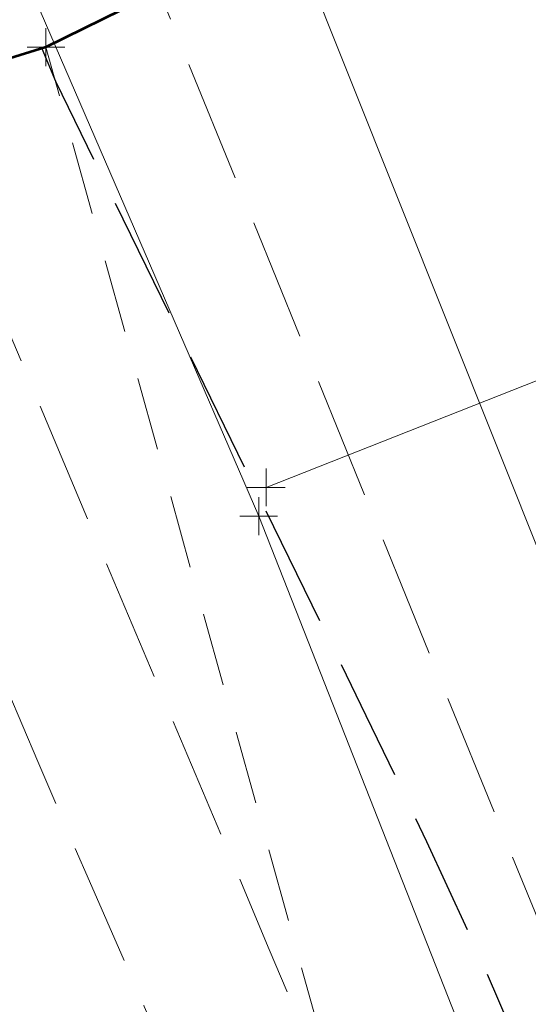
# Model space of a CAD drawing. Extents: x 2324380 to 2325559, y 691096 to 693386.
# Tile 85 of 92: x 2324994 to 2325008, y 692299 to 692325. Entities that reach past the tile are written whole.
import ezdxf

# ---------------------------------------------------------------- set-up
doc = ezdxf.new("R2010")
doc.units = 0
doc.header["$MEASUREMENT"] = 0
for name, pattern in [('DGN Style 2', [3.232049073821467, 1.93922944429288, -1.292819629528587]), ('DGN Style 3', [4.524868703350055, 3.232049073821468, -1.292819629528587]), ('gasex', [0])]:
    doc.linetypes.add(name, pattern=pattern)
for name, color, linetype, lineweight in [('DT_X_Contour_Major', 132, 'DGN Style 3', 30), ('DT_X_Contour_Minor', 136, 'DGN Style 3', 0), ('DT_X_Terrain_Ground_Line', 92, 'DGN Style 3', 13), ('PM_X_Transverse_Line', 7, 'Continuous', 0), ('PV_X_EOP', 7, 'DGN Style 3', 0), ('SV_X_Top_of_Bank', 97, 'DGN Style 2', 0), ('UT_X_Gas', 40, 'gasex', 0)]:
    doc.layers.add(name, color=color, linetype=linetype, lineweight=lineweight)
doc.layers.add('SV_X_Shot_Marker (Construction)', color=40, linetype='Continuous', lineweight=0, transparency=0.5)
doc.layers.add('SV_X_Terrain_Boundary', color=7, linetype='Continuous', lineweight=53, plot=False)

# ---------------------------------------------------------------- blocks, each defined once
blk = doc.blocks.new('SVPT_655')
at = {"layer": 'SV_X_Shot_Marker (Construction)', "transparency": 33554495}
for p, q in [((0, 0.02500000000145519), (0, -0.02499999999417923)), ((-0.02499999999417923, 0), (0.02500000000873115, 0))]:
    blk.add_line(p, q, dxfattribs=at)
blk.add_point((0, 0), dxfattribs=at)
blk = doc.blocks.new('*U775', base_point=(2325132.483, 691830.4755833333, 1167.424))
at = {"layer": 'DT_X_Contour_Major', "elevation": 1169.999999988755, "flags": 128}
blk.add_lwpolyline([(2324994.653119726, 692324.2400527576), (2324995.014880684, 692323.381783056), (2325003.215445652, 692306.6115218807), (2325004.817259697, 692303.2839081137), (2325006.108173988, 692300.4883216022), (2325007.088188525, 692298.2247623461), (2325007.757303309, 692296.4932303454), (2325009.127076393, 692292.5851813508), (2325009.719749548, 692290.991899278), (2325010.4704392, 692289.1430898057), (2325011.379145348, 692287.0387529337), (2325012.445867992, 692284.6788886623), (2325015.501150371, 692278.0452140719), (2325016.513508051, 692275.8488988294), (2325017.259119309, 692274.2352090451), (2325017.737984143, 692273.2041447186), (2325017.950102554, 692272.7557058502), (2325018.160089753, 692272.3367028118), (2325018.272338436, 692272.0954125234), (2325018.451594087, 692271.6857939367), (2325018.697856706, 692271.107847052), (2325019.011126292, 692270.3615718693), (2325020.629400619, 692266.4861883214), (2325025.918914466, 692255.972171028), (2325027.060457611, 692253.7005664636), (2325028.218152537, 692251.391760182), (2325029.391999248, 692249.0457521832), (2325030.581997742, 692246.6625424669), (2325033.776862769, 692240.257714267), (2325034.869860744, 692238.0594973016), (2325035.752705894, 692236.2684675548), (2325036.425398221, 692234.884625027), (2325036.887937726, 692233.907969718), (2325037.841172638, 692231.8464718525), (2325038.225941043, 692231.0220721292), (2325038.665320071, 692230.0949963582), (2325039.159309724, 692229.0652445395), (2325039.707910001, 692227.9328166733), (2325041.243658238, 692224.7761076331), (2325041.895718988, 692223.4393505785), (2325042.700090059, 692221.7966111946), (2325043.656771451, 692219.8478894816), (2325044.765763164, 692217.5931854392), (2325047.926154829, 692211.1726648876), (2325049.102272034, 692208.784478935), (2325050.260329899, 692206.4353114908), (2325051.400328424, 692204.125162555), (2325052.52226761, 692201.8540321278), (2325055.49002632, 692195.8497089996), (2325056.541661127, 692193.70737672), (2325057.470746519, 692191.7836222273), (2325058.277282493, 692190.0784455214), (2325058.96126905, 692188.5918466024), (2325060.621833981, 692184.9190198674), (2325061.223196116, 692183.5875204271), (2325061.781858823, 692182.3476421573), (2325062.297822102, 692181.1993850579), (2325062.771085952, 692180.142749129), (2325063.976190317, 692177.4472148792), (2325064.526548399, 692176.2008818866), (2325065.273794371, 692174.4835335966), (2325066.217928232, 692172.2951700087), (2325067.358949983, 692169.6357911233), (2325070.664191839, 692161.9160936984), (2325071.763110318, 692159.3551472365), (2325072.580934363, 692157.4620809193), (2325073.117663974, 692156.236894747), (2325073.37329915, 692155.6795887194), (2325073.680200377, 692155.0839461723), (2325073.976007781, 692154.3986888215), (2325074.633254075, 692152.7896486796), (2325075.651939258, 692150.2568257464), (2325077.032063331, 692146.8002200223), (2325082.560050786, 692132.9222093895), (2325084.120894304, 692129.0037122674), (2325084.315999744, 692128.5139001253), (2325084.315999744, 692128.5139001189), (2325084.315999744, 692128.5139001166), (2325084.315999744, 692128.5139001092), (2325084.315999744, 692128.5139001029), (2325084.315999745, 692128.513900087), (2325084.315999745, 692128.5139000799), (2325084.315999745, 692128.5139000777), (2325084.315999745, 692128.5139000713), (2325084.315999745, 692128.5139000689), (2325084.315999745, 692128.5139000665), (2325084.315999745, 692128.5139000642), (2325084.315999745, 692128.5139000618), (2325084.315999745, 692128.5139000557), (2325084.315999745, 692128.5139000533), (2325084.315999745, 692128.5139000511), (2325084.315999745, 692128.5139000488), (2325084.315999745, 692128.5139000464), (2325084.315999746, 692128.5139000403), (2325084.315999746, 692128.5139000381), (2325084.315999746, 692128.5139000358), (2325084.315999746, 692128.5139000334), (2325084.315999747, 692128.5139000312), (2325084.315999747, 692128.5139000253), (2325084.315999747, 692128.513900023), (2325084.315999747, 692128.5139000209), (2325084.315999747, 692128.5139000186), (2325084.315999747, 692128.5139000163), (2325084.315999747, 692128.5139000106), (2325084.315999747, 692128.5139000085), (2325084.315999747, 692128.5139000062), (2325084.315999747, 692128.5139000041), (2325084.315999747, 692128.513900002), (2325084.315999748, 692128.5138999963), (2325084.315999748, 692128.5138999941), (2325084.315999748, 692128.5138999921), (2325084.315999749, 692128.5138999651), (2325084.316000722, 692128.5138974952), (2325089.841686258, 692114.8994543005), (2325090.90157826, 692112.2898181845), (2325091.713103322, 692110.2956712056), (2325092.276261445, 692108.917013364), (2325092.591052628, 692108.1538446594), (2325093.099339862, 692106.9393802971), (2325093.290380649, 692106.4938264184), (2325093.482287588, 692106.0680130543), (2325093.675060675, 692105.6619402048), (2325093.868699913, 692105.2756078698), (2325094.386226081, 692104.2717089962), (2325094.739674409, 692103.590586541), (2325095.411874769, 692102.3001433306), (2325096.402827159, 692100.400379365), (2325097.71253158, 692097.8912946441), (2325101.630079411, 692090.3879743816), (2325102.968573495, 692087.7814764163), (2325104.045894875, 692085.5894727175), (2325104.862043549, 692083.8119632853), (2325105.417019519, 692082.4489481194), (2325106.548725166, 692079.3669000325), (2325106.941393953, 692078.314666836), (2325107.270621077, 692077.4695033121), (2325107.536406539, 692076.8314094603), (2325107.738750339, 692076.400385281), (2325108.193744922, 692075.5270803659), (2325108.488668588, 692074.9165143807), (2325109.032193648, 692073.7397951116), (2325109.824320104, 692071.9969225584), (2325110.865047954, 692069.6878967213), (2325113.971790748, 692062.7756234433), (2325115.052875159, 692060.3674465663), (2325115.966071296, 692058.3271208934), (2325116.71137916, 692056.6546464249), (2325117.28879875, 692055.3500231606), (2325118.604733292, 692052.3614960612), (2325119.030375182, 692051.373193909), (2325119.320349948, 692050.6496827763), (2325119.474657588, 692050.1909626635), (2325119.493298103, 692049.9970335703), (2325119.362116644, 692049.832944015), (2325119.496503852, 692049.3721137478), (2325119.998051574, 692048.112690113), (2325120.866759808, 692046.0546731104), (2325122.102628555, 692043.19806274), (2325125.887825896, 692034.5156439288), (2325127.139233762, 692031.6437080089), (2325128.054559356, 692029.5397143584), (2325128.633802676, 692028.2036629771), (2325128.876963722, 692027.6355538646), (2325129.290218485, 692026.6226977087), (2325129.526543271, 692026.043834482), (2325129.608998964, 692025.8519758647), (2325129.728214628, 692025.5902895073), (2325129.884190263, 692025.2587754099), (2325130.076925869, 692024.8574335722), (2325131.062131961, 692022.8215736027), (2325130.95343738, 692024.3574001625), (2325130.922748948, 692024.6846621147), (2325130.877267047, 692025.0082365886), (2325130.816991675, 692025.3281235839), (2325130.741922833, 692025.6443231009), (2325130.522014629, 692026.4826051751), (2325130.444649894, 692026.8665766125), (2325130.377486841, 692027.3897793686), (2325130.320525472, 692028.052213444), (2325130.273765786, 692028.8538788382), (2325130.162675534, 692031.1772949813), (2325130.095674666, 692032.2207228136), (2325129.977989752, 692033.6084442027), (2325129.809620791, 692035.3404591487), (2325129.590567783, 692037.4167676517), (2325128.938847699, 692043.4126484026), (2325128.721897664, 692045.3841503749), (2325128.559837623, 692046.8017457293), (2325128.452667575, 692047.6654344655), (2325128.40038752, 692047.9752165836), (2325128.284490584, 692048.1284176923), (2325127.390146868, 692051.2214190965), (2325127.231197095, 692052.0470274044), (2325127.137637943, 692053.1982802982), (2325127.109469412, 692054.6751777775), (2325127.1466915, 692056.4777198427), (2325127.333137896, 692061.7186914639), (2325127.376213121, 692063.7301159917), (2325127.365604, 692065.8336608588), (2325127.301310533, 692068.0293260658), (2325127.18333272, 692070.3171116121), (2325126.797146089, 692076.5407001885), (2325126.675113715, 692078.6829502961), (2325126.598656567, 692080.4420091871), (2325126.567774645, 692081.8178768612), (2325126.582467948, 692082.8105533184), (2325126.682417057, 692084.9467689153), (2325126.710933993, 692085.9086184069), (2325126.721522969, 692087.1920051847), (2325126.714183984, 692088.7969292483), (2325126.688917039, 692090.7233905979), (2325126.529172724, 692100.4637972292), (2325126.707059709, 692103.2395781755), (2325126.785475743, 692103.8248835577), (2325126.944486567, 692104.3911792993), (2325127.18409218, 692104.9384653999), (2325127.504292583, 692105.4667418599), (2325129.186615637, 692107.8876761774)], dxfattribs=at)
at = {"layer": 'DT_X_Contour_Minor', "flags": 128}
for points, elevation in [([(2324991.094362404, 692323.1292017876), (2324998.318112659, 692305.9910174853), (2324999.678395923, 692302.7642736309), (2325000.663352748, 692300.4289781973), (2325001.272983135, 692298.9851311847), (2325001.507287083, 692298.4327325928), (2325001.80335732, 692297.7557592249), (2325001.907908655, 692297.5168797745), (2325002.130622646, 692296.9436200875), (2325002.720351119, 692295.4030006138), (2325003.677094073, 692292.8950213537), (2325005.000851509, 692289.4196823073), (2325009.020223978, 692278.8622984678), (2325010.502116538, 692275.0049932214), (2325011.933264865, 692271.3511153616), (2325013.313668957, 692267.9006648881), (2325014.643328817, 692264.6536418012), (2325018.121429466, 692256.2661500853), (2325019.269579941, 692253.4990331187), (2325020.105455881, 692251.4883010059), (2325020.629057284, 692250.2339537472), (2325020.840384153, 692249.7359913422), (2325020.987556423, 692249.4166047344), (2325021.18066997, 692248.8933738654), (2325021.649631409, 692247.5632212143), (2325022.39444074, 692245.4261467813), (2325023.415097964, 692242.4821505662), (2325026.504647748, 692233.5555982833), (2325027.522553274, 692230.6099474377), (2325028.259107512, 692228.4679091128), (2325028.714310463, 692227.129483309), (2325028.888162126, 692226.5946700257), (2325028.976631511, 692226.2399846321), (2325029.013367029, 692226.1047636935), (2325029.057221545, 692225.9651149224), (2325029.108195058, 692225.821038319), (2325029.166287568, 692225.6725338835), (2325029.330692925, 692225.2706182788), (2325029.438276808, 692225.0072569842), (2325029.929035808, 692223.8046767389), (2325032.314710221, 692217.9567689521), (2325037.502409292, 692207.2319543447), (2325038.579147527, 692204.9083825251), (2325039.586062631, 692202.5340161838), (2325040.523154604, 692200.108855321), (2325041.390423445, 692197.6328999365), (2325043.610042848, 692190.9626262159), (2325044.394845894, 692188.6268245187), (2325045.084540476, 692186.6221247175), (2325045.679126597, 692184.9485268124), (2325046.178604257, 692183.6060308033), (2325047.383733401, 692180.4675106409), (2325047.833884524, 692179.2944259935), (2325048.280491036, 692178.1290621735), (2325048.723552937, 692176.9714191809), (2325049.163070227, 692175.8214970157), (2325050.330390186, 692172.7653323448), (2325050.843435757, 692171.4146032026), (2325051.507082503, 692169.654539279), (2325052.321330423, 692167.4851405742), (2325053.286179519, 692164.9064070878), (2325056.059912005, 692157.4840047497), (2325057.049320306, 692154.8253610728), (2325057.937245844, 692152.4162317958), (2325058.72368862, 692150.2566169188), (2325059.408648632, 692148.3465164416), (2325061.099898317, 692143.5856010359), (2325061.654697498, 692142.0004989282), (2325062.050657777, 692140.8158791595), (2325062.287779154, 692140.0317417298), (2325062.366061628, 692139.6480866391), (2325062.36302969, 692139.1589828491), (2325062.361680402, 692138.9751901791), (2325062.359906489, 692138.7906400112), (2325062.357707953, 692138.6053323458), (2325062.355084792, 692138.4192671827), (2325062.34752353, 692137.9220834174), (2325062.344472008, 692137.7351870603), (2325062.340988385, 692137.5473858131), (2325062.337072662, 692137.3586796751), (2325062.332724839, 692137.1690686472), (2325062.320554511, 692136.6622327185), (2325062.319620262, 692136.4713510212), (2325062.325945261, 692136.278832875), (2325062.339529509, 692136.0846782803), (2325062.360373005, 692135.8888872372), (2325062.425634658, 692135.3645958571), (2325062.445908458, 692135.1706728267), (2325062.457783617, 692134.9821222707), (2325062.461260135, 692134.7989441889), (2325062.456338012, 692134.6211385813), (2325062.432014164, 692134.1541535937), (2325062.422602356, 692133.9790130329), (2325062.412609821, 692133.8038300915), (2325062.402036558, 692133.6286047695), (2325062.390882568, 692133.4533370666), (2325062.360364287, 692132.9859000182), (2325062.348621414, 692132.8105424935), (2325062.336281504, 692132.6350477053), (2325062.323344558, 692132.4594156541), (2325062.309810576, 692132.2836463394), (2325062.272923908, 692131.8147451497), (2325062.258783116, 692131.638789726), (2325062.244025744, 692131.4625993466), (2325062.228651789, 692131.2861740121), (2325062.212661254, 692131.1095137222), (2325062.169197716, 692130.6381063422), (2325062.152579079, 692130.4611604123), (2325062.135320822, 692130.2838781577), (2325062.117422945, 692130.1062595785), (2325062.098885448, 692129.9283046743), (2325062.048599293, 692129.4533098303), (2325062.029408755, 692129.2749656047), (2325062.009551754, 692129.0961790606), (2325061.989028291, 692128.9169501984), (2325061.967838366, 692128.7372790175), (2325061.891440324, 692128.0988855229), (2325061.868555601, 692127.9087948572), (2325061.864673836, 692127.8773847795), (2325061.858319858, 692127.8297925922), (2325061.885503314, 692127.0252335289), (2325061.891373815, 692126.8523401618), (2325061.89733527, 692126.6784710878), (2325061.903387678, 692126.5036263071), (2325061.909531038, 692126.3278058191), (2325061.926034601, 692125.857650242), (2325061.932221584, 692125.6822129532), (2325061.93840486, 692125.5085177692), (2325061.94458443, 692125.3365646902), (2325061.950760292, 692125.166353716), (2325061.967224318, 692124.7147805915), (2325061.973393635, 692124.5463505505), (2325061.979553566, 692124.3797402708), (2325061.985704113, 692124.2149497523), (2325061.991845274, 692124.0519789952), (2325062.008209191, 692123.6198166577), (2325062.014338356, 692123.4586953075), (2325062.020452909, 692123.2994530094), (2325062.026552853, 692123.1420897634), (2325062.032638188, 692122.9866055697), (2325062.048846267, 692122.5744864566), (2325062.054914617, 692122.4209022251), (2325062.060963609, 692122.2692388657), (2325062.066993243, 692122.1194963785), (2325062.073003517, 692121.9716747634), (2325062.089005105, 692121.5800449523), (2325062.09499389, 692121.4341569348), (2325062.100959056, 692121.2902152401), (2325062.106900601, 692121.148219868), (2325062.112818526, 692121.0081708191), (2325062.128568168, 692120.6373017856), (2325062.154467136, 692120.464148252), (2325062.22035181, 692120.2228394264), (2325062.326222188, 692119.9133753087), (2325062.472078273, 692119.535755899), (2325062.914342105, 692118.4378970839), (2325063.063396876, 692118.0534976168), (2325063.178863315, 692117.7236933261), (2325063.260741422, 692117.4484842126), (2325063.309031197, 692117.2278702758), (2325063.393019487, 692116.7123600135), (2325063.424511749, 692116.5200331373), (2325063.455997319, 692116.3296852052), (2325063.487476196, 692116.1413162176), (2325063.518948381, 692115.954926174), (2325063.602865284, 692115.4605246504), (2325063.634317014, 692115.2761309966), (2325063.665734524, 692115.0937511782), (2325063.697117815, 692114.913385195), (2325063.728466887, 692114.7350330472), (2325063.812018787, 692114.262112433), (2325063.843321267, 692114.0857830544), (2325063.87456478, 692113.911485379), (2325063.905749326, 692113.739219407), (2325063.936874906, 692113.5689851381), (2325064.019797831, 692113.1177360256), (2325064.050853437, 692112.9495347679), (2325064.081828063, 692112.7833678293), (2325064.11272171, 692112.6192352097), (2325064.143534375, 692112.4571369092), (2325064.225593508, 692112.0275871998), (2325064.256315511, 692111.8675177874), (2325064.28693717, 692111.7094718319), (2325064.317458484, 692111.5534493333), (2325064.347879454, 692111.3994502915), (2325064.428868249, 692110.9914841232), (2325064.459180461, 692110.8394972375), (2325064.4893755, 692110.6895112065), (2325064.519453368, 692110.5415260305), (2325064.549414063, 692110.3955417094), (2325064.629153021, 692110.0089179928), (2325064.658989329, 692109.8649181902), (2325064.688694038, 692109.7228865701), (2325064.718267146, 692109.5828231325), (2325064.747708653, 692109.4447278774), (2325064.82604387, 692109.0790981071), (2325064.855347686, 692108.942950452), (2325064.884507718, 692108.8087298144), (2325064.913523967, 692108.6764361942), (2325064.942396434, 692108.5460695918), (2325065.019197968, 692108.2009946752), (2325065.177653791, 692107.6577190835), (2325065.595420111, 692106.286698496), (2325066.272496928, 692104.0879329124), (2325067.208884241, 692101.061422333), (2325070.051664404, 692091.8870674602), (2325071.190797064, 692088.8563560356), (2325072.476109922, 692086.6449879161), (2325073.907602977, 692085.252963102), (2325075.485276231, 692084.6802815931), (2325079.887311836, 692084.2455886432), (2325081.374046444, 692084.0100540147), (2325082.532723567, 692083.6294698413), (2325083.363343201, 692083.103836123), (2325083.865905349, 692082.4331528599), (2325084.768661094, 692080.4512647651), (2325085.118631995, 692079.5270427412), (2325085.491477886, 692078.2407927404), (2325085.88719877, 692076.5925147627), (2325086.305794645, 692074.5822088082), (2325087.452550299, 692068.7386889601), (2325087.837000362, 692066.813560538), (2325088.130283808, 692065.4208151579), (2325088.332400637, 692064.5604528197), (2325088.443350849, 692064.2324735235), (2325088.617662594, 692064.0677061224), (2325088.682951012, 692064.0056010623), (2325088.748082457, 692063.9428614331), (2325088.813056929, 692063.8794872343), (2325088.877874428, 692063.8154784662), (2325089.050511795, 692063.6439423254), (2325089.115167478, 692063.5792971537), (2325089.179656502, 692063.5140137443), (2325089.243978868, 692063.4480920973), (2325089.308134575, 692063.3815322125), (2325089.478994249, 692063.2031882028), (2325089.542978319, 692063.1359883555), (2325089.606785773, 692063.068146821), (2325089.67041661, 692062.9996635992), (2325089.733870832, 692062.9305386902), (2325089.902846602, 692062.7453500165), (2325089.966119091, 692062.6755818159), (2325090.029204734, 692062.6051687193), (2325090.092103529, 692062.534110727), (2325090.154815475, 692062.4624078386), (2325090.321798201, 692062.2703402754), (2325090.384318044, 692062.1979910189), (2325090.446640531, 692062.1249939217), (2325090.50876566, 692062.0513489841), (2325090.570693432, 692061.9770562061), (2325090.735571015, 692061.7780783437), (2325090.797296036, 692061.703136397), (2325090.85881291, 692061.6275439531), (2325090.920121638, 692061.5513010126), (2325090.98122222, 692061.474407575), (2325091.143879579, 692061.2684910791), (2325091.20476648, 692061.1909459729), (2325091.265434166, 692061.1127480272), (2325091.325882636, 692061.0338972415), (2325091.38611189, 692060.9543936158), (2325091.546430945, 692060.741513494), (2325091.606435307, 692060.6613560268), (2325091.666209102, 692060.5805437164), (2325091.725752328, 692060.4990765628), (2325091.785064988, 692060.4169545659), (2325091.942924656, 692060.1970894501), (2325092.102469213, 692059.8837510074), (2325092.462708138, 692059.1086345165), (2325093.023641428, 692057.871739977), (2325093.785269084, 692056.1730673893), (2325096.083868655, 692051.0275697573), (2325096.84355011, 692049.3318208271), (2325097.398644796, 692048.1036972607), (2325097.749152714, 692047.3431990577), (2325097.895073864, 692047.0503262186), (2325098.011414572, 692046.8928324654), (2325098.054935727, 692046.8334993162), (2325098.098243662, 692046.773620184), (2325098.141338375, 692046.7131950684), (2325098.184219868, 692046.6522239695), (2325098.298286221, 692046.4889063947), (2325098.340949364, 692046.4273871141), (2325098.383389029, 692046.3653174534), (2325098.425605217, 692046.3026974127), (2325098.467597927, 692046.2395269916), (2325098.579280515, 692046.0703386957), (2325098.62104447, 692046.0066158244), (2325098.662574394, 692045.9423384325), (2325098.703870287, 692045.8775065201), (2325098.744932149, 692045.8121200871), (2325098.854118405, 692045.637016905), (2325098.894940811, 692045.5710740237), (2325098.935518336, 692045.5045727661), (2325098.975850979, 692045.4375131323), (2325099.015938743, 692045.3698951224), (2325099.122512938, 692045.1888359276), (2325099.162350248, 692045.120657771), (2325099.201931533, 692045.0519176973), (2325099.241256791, 692044.9826157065), (2325099.280326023, 692044.9127517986), (2325099.384169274, 692044.7256988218), (2325099.422976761, 692044.6552713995), (2325099.461516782, 692044.5842788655), (2325099.499789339, 692044.5127212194), (2325099.537794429, 692044.4405984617), (2325099.638784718, 692044.2475176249), (2325099.676516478, 692044.1748283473), (2325099.713969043, 692044.101571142), (2325099.751142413, 692044.027746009), (2325099.788036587, 692043.9533529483), (2325099.886048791, 692043.7542142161), (2325099.92265776, 692043.6792520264), (2325099.958975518, 692043.6037195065), (2325099.995002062, 692043.5276166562), (2325100.030737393, 692043.4509434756), (2325100.125643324, 692043.2457212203), (2325100.161081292, 692043.1684767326), (2325100.196215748, 692043.090659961), (2325100.231046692, 692043.0122709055), (2325100.265574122, 692042.9333095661), (2325100.357242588, 692042.7219829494), (2325100.391460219, 692042.6424485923), (2325100.425361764, 692042.5623404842), (2325100.458947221, 692042.4816586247), (2325100.49221659, 692042.4004030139), (2325100.580513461, 692042.1829563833), (2325100.613460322, 692042.10112655), (2325100.646078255, 692042.0187220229), (2325100.678367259, 692041.9357428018), (2325100.710327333, 692041.8521888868), (2325100.795115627, 692041.6286121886), (2325100.826740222, 692041.544483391), (2325100.858022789, 692041.4597795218), (2325100.888963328, 692041.3745005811), (2325100.919561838, 692041.2886465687), (2325101.000701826, 692041.0589357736), (2325101.1117622, 692040.7684601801), (2325101.384088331, 692040.0693164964), (2325101.81768022, 692038.961504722), (2325102.412537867, 692037.4450248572), (2325104.213845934, 692032.8561877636), (2325104.85574545, 692031.2178230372), (2325105.430462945, 692029.7443566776), (2325105.937998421, 692028.4357886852), (2325106.378351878, 692027.2921190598), (2325107.463051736, 692024.4621978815), (2325107.887241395, 692023.364278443), (2325108.346285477, 692022.1929610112), (2325108.840183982, 692020.948245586), (2325109.368936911, 692019.6301321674), (2325110.825417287, 692016.0172990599), (2325111.447602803, 692014.4641904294), (2325112.22179907, 692012.5144893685), (2325113.148006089, 692010.1681958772), (2325114.226223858, 692007.4253099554), (2325117.304152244, 691999.5821575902), (2325118.338244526, 691996.941234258), (2325119.132075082, 691994.9008285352), (2325119.685643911, 691993.4609404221), (2325119.998951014, 691992.6215699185), (2325120.514087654, 691991.1839387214), (2325120.81246996, 691990.2852768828), (2325121.321264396, 691988.6675147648), (2325122.040470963, 691986.3306523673), (2325122.97008966, 691983.2746896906), (2325125.729622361, 691974.166655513), (2325126.707764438, 691970.959510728), (2325127.572541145, 691968.1691020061), (2325128.323952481, 691965.7954293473), (2325128.961998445, 691963.8384927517), (2325131.675027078, 691955.6785061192), (2325135.405048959, 691945.7579767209), (2325136.126044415, 691943.8344238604), (2325136.690449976, 691942.315420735), (2325137.098265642, 691941.2009673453), (2325137.349491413, 691940.4910636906), (2325137.810640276, 691939.1373869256), (2325138.090462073, 691938.3289843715), (2325138.584065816, 691936.9190342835), (2325139.291451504, 691934.9075366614), (2325140.212619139, 691932.2944915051), (2325142.954108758, 691924.5243077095), (2325143.909083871, 691921.8401347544), (2325144.717891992, 691919.6152537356), (2325145.380533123, 691917.8496646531), (2325145.897007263, 691916.5433675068), (2325147.079382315, 691913.6722976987), (2325147.550875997, 691912.4717918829), (2325148.078575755, 691911.0235767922), (2325148.662481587, 691909.3276524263), (2325149.302593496, 691907.3840187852), (2325151.084500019, 691901.8707167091), (2325151.723286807, 691899.8571513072), (2325152.303217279, 691897.9514316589), (2325152.824291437, 691896.1535577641), (2325153.28650928, 691894.4635296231), (2325154.440615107, 691890.1005822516), (2325154.881419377, 691888.4451799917), (2325155.338252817, 691886.7511837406), (2325155.811115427, 691885.0185934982), (2325156.300007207, 691883.2474092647), (2325157.625090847, 691878.472792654), (2325158.123872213, 691876.6736695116), (2325158.626403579, 691874.8572625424), (2325159.132684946, 691873.0235717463), (2325159.642716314, 691871.1725971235), (2325161.007799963, 691866.2136196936), (2325161.516443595, 691864.2951474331), (2325162.018561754, 691862.2589637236), (2325162.514154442, 691860.1050685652), (2325163.003221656, 691857.8334619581), (2325164.298700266, 691851.6188957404), (2325164.776634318, 691849.3771438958), (2325165.238827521, 691847.3128130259), (2325165.685279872, 691845.4259031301), (2325166.115991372, 691843.716414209), (2325167.243567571, 691839.394338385), (2325167.703280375, 691837.6355567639), (2325168.236736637, 691835.6007687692), (2325168.843936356, 691833.2899744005), (2325169.524879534, 691830.7031736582), (2325171.439052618, 691823.4370298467), (2325172.104047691, 691820.9089006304), (2325172.663403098, 691818.7741208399), (2325173.117118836, 691817.0326904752), (2325173.465194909, 691815.6846095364), (2325174.252544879, 691812.6141929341), (2325174.567019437, 691811.1828979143), (2325174.919930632, 691809.1918253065), (2325175.311278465, 691806.6409751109), (2325175.741062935, 691803.5303473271), (2325176.938403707, 691794.4889697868), (2325177.365991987, 691791.3341650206), (2325177.750751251, 691788.6507838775), (2325178.092681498, 691786.4388263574), (2325178.391782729, 691784.6982924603), (2325179.132280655, 691780.6854335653), (2325179.388002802, 691779.1831498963), (2325179.5997958, 691777.6859430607), (2325179.767659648, 691776.1938130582), (2325179.891594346, 691774.706759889), (2325180.163514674, 691770.7480538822), (2325180.290482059, 691769.1166175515), (2325180.467443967, 691767.191338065), (2325180.694400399, 691764.9722154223), (2325180.971351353, 691762.4592496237), (2325181.776546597, 691755.3662166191), (2325182.041389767, 691753.013950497), (2325182.232022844, 691751.2769268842), (2325182.348445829, 691750.1551457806), (2325182.39065872, 691749.6486071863), (2325182.404279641, 691749.118160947), (2325182.429348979, 691748.6899202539), (2325182.494341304, 691747.8030328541), (2325182.599256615, 691746.4574987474), (2325182.744094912, 691744.6533179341), (2325183.18356102, 691739.230640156), (2325183.335805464, 691737.1580092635), (2325183.462939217, 691735.0071249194), (2325183.564962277, 691732.7779871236), (2325183.641874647, 691730.4705958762), (2325183.813493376, 691724.2132146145), (2325183.892650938, 691721.9953889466), (2325184.001409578, 691720.034947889), (2325184.139769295, 691718.3318914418), (2325184.30773009, 691716.8862196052), (2325184.795093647, 691713.3742741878), (2325184.884949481, 691712.0408177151), (2325184.788994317, 691710.6744073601), (2325184.507228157, 691709.2750431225), (2325184.039650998, 691707.8427250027), (2325181.424065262, 691701.0816813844), (2325181.038055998, 691694.802072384), (2325180.957029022, 691693.5300571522), (2325180.879380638, 691692.4052724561), (2325180.805110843, 691691.4277182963), (2325180.73421964, 691690.5973946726), (2325180.54968122, 691688.5795057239), (2325180.479159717, 691687.5142736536), (2325180.405999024, 691685.8319941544), (2325180.330199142, 691683.5326672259), (2325180.25176007, 691680.6162928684), (2325180.039070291, 691672.0165646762), (2325179.939326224, 691668.9965057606), (2325179.799611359, 691666.3861251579), (2325179.619925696, 691664.1854228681), (2325179.400269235, 691662.3943988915), (2325178.761224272, 691658.1645727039), (2325178.535233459, 691656.5618604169), (2325178.33654474, 691654.9260931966), (2325178.165158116, 691653.2572710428), (2325178.021073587, 691651.5553939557), (2325177.673250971, 691646.9729818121), (2325177.533635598, 691645.2106285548), (2325177.375656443, 691643.3603778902), (2325177.199313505, 691641.4222298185), (2325177.004606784, 691639.3961843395), (2325176.460903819, 691633.8761998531), (2325176.281504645, 691631.809419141), (2325176.151084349, 691629.7490653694), (2325176.069642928, 691627.6951385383), (2325176.037180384, 691625.6476386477), (2325176.01591877, 691620.1962081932), (2325176.011786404, 691618.3467306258), (2325176.015335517, 691616.8868707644), (2325176.026566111, 691615.8166286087), (2325176.045478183, 691615.136004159), (2325176.151657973, 691612.8688647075), (2325176.467161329, 691612.5216231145), (2325176.535387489, 691612.4008166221), (2325176.604850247, 691612.1872149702), (2325176.675549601, 691611.8808181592), (2325176.747485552, 691611.481626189), (2325176.940963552, 691610.293387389), (2325177.021378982, 691609.7215977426), (2325177.117516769, 691608.8974079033), (2325177.229376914, 691607.8208178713), (2325177.356959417, 691606.4918276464), (2325177.718142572, 691602.611320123), (2325177.838284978, 691601.2424680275), (2325177.927824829, 691600.0462923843), (2325177.986762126, 691599.022793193), (2325178.01509687, 691598.1719704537), (2325178.049852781, 691596.1333450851), (2325178.05638204, 691595.4124795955), (2325178.049902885, 691594.778852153), (2325178.030415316, 691594.2324627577), (2325177.997919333, 691593.7733114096), (2325177.815918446, 691591.8341605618), (2325177.940319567, 691585.5876520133), (2325177.96724082, 691584.2689444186), (2325177.994689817, 691582.9898967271), (2325178.022666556, 691581.7505089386), (2325178.051171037, 691580.5507810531), (2325178.127886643, 691577.4043865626), (2325178.155133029, 691576.2507409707), (2325178.17933548, 691575.1496000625), (2325178.200493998, 691574.1009638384), (2325178.218608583, 691573.1048322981), (2325178.262855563, 691570.5184877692), (2325178.294373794, 691569.2590869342), (2325178.355743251, 691567.4206428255), (2325178.446963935, 691565.0031554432), (2325178.568035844, 691562.0066247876), (2325178.930695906, 691553.2438186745), (2325179.065812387, 691550.107427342), (2325179.199166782, 691547.2703579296), (2325179.330759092, 691544.7326104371), (2325179.460589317, 691542.4941848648), (2325179.804453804, 691536.9241458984), (2325179.933937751, 691534.7635581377), (2325180.064491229, 691532.4593240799), (2325180.196114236, 691530.0114437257), (2325180.328806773, 691527.4199170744), (2325180.68407958, 691520.3176509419), (2325180.808503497, 691517.849355), (2325180.915320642, 691515.7711667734), (2325181.004531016, 691514.0830862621), (2325181.076134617, 691512.7851134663), (2325181.24360186, 691509.843996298), (2325181.312118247, 691508.5244441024), (2325181.392066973, 691506.7716253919), (2325181.48344804, 691504.5855401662), (2325181.586261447, 691501.9661884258), (2325181.875673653, 691494.4035617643), (2325181.977008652, 691491.7361344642), (2325182.063954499, 691489.4058225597), (2325182.13651119, 691487.412626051), (2325182.194678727, 691485.7565449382), (2325182.432552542, 691478.8147690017), (2325181.434751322, 691482.3576123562), (2325181.223246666, 691483.1129198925), (2325181.016361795, 691483.8604810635), (2325180.814096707, 691484.6002958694), (2325180.616451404, 691485.33236431), (2325180.095556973, 691487.2742183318), (2325179.908425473, 691487.9757448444), (2325179.737701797, 691488.6239338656), (2325179.583385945, 691489.2187853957), (2325179.445477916, 691489.7602994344), (2325179.099600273, 691491.1332202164), (2325178.982479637, 691491.5880006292), (2325178.890525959, 691491.922651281), (2325178.823739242, 691492.1371721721), (2325178.782119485, 691492.2315633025), (2325178.646616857, 691492.3917524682)], 1168.999999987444), ([(2325039.609710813, 692096.9270831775), (2325042.401611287, 692100.2244209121), (2325042.930024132, 692100.8610596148), (2325043.318733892, 692101.3578309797), (2325043.567740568, 692101.7147350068), (2325043.677044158, 692101.931771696), (2325043.782249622, 692102.3240464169), (2325043.821210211, 692102.4698411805), (2325043.859187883, 692102.6130194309), (2325043.896182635, 692102.7535811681), (2325043.93219447, 692102.891526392), (2325044.026915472, 692103.255891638), (2325044.062008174, 692103.3914012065), (2325044.096245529, 692103.524655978), (2325044.129627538, 692103.6556559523), (2325044.1621542, 692103.7844011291), (2325044.247751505, 692104.1247152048), (2325044.279475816, 692104.251356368), (2325044.31045077, 692104.3760442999), (2325044.340676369, 692104.4987790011), (2325044.370152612, 692104.6195604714), (2325044.447756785, 692104.939040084), (2325044.476528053, 692105.0579951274), (2325044.50463873, 692105.175250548), (2325044.532088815, 692105.2908063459), (2325044.558878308, 692105.404662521), (2325044.629436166, 692105.7060128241), (2325044.655602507, 692105.818276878), (2325044.681183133, 692105.9290563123), (2325044.706178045, 692106.0383511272), (2325044.730587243, 692106.1461613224), (2325044.794897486, 692106.4316756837), (2325044.893136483, 692106.5857714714), (2325045.139620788, 692106.8339230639), (2325045.534350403, 692107.1761304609), (2325046.077325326, 692107.6123936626), (2325047.722918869, 692108.9011699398), (2325048.269412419, 692109.3407011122), (2325048.674697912, 692109.692712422), (2325048.938775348, 692109.9572038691), (2325049.061644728, 692110.1341754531), (2325049.201018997, 692110.4894065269), (2325049.252783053, 692110.6218782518), (2325049.303544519, 692110.7528701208), (2325049.353303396, 692110.8823821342), (2325049.402059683, 692111.0104142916), (2325049.530739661, 692111.3498602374), (2325049.578538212, 692111.4764901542), (2325049.625423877, 692111.6017954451), (2325049.67139666, 692111.7257761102), (2325049.716456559, 692111.8484321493), (2325049.83539911, 692112.1737487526), (2325049.879585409, 692112.2951487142), (2325049.922937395, 692112.4153611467), (2325049.965455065, 692112.53438605), (2325050.007138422, 692112.6522234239), (2325050.117181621, 692112.9648730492), (2325050.158065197, 692113.0815837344), (2325050.198183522, 692113.197228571), (2325050.237536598, 692113.3118075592), (2325050.276124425, 692113.425320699), (2325050.378004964, 692113.7266012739), (2325050.415857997, 692113.8391028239), (2325050.45300669, 692113.9506470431), (2325050.489451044, 692114.0612339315), (2325050.525191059, 692114.1708634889), (2325050.619558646, 692114.4619325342), (2325050.654621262, 692114.5706533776), (2325050.689033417, 692114.6785141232), (2325050.722795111, 692114.7855147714), (2325050.755906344, 692114.8916553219), (2325050.843335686, 692115.1735499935), (2325050.875820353, 692115.2788742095), (2325050.907702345, 692115.3834258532), (2325050.938981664, 692115.4872049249), (2325050.96965831, 692115.5902114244), (2325051.050659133, 692115.8638653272), (2325051.100596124, 692116.0314273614), (2325051.189656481, 692116.3288730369), (2325051.317840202, 692116.7562023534), (2325051.485147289, 692117.3134153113), (2325051.983464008, 692118.9724947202), (2325052.149483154, 692119.5257209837), (2325052.273803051, 692119.9410902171), (2325052.3564237, 692120.2186024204), (2325052.397345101, 692120.3582575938), (2325052.450869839, 692120.5468620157), (2325052.470724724, 692120.6172107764), (2325052.490145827, 692120.6868037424), (2325052.509133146, 692120.7556409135), (2325052.527686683, 692120.8237222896), (2325052.576584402, 692121.0042648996), (2325052.594723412, 692121.0716344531), (2325052.612467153, 692121.1383361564), (2325052.629815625, 692121.2043700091), (2325052.646768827, 692121.2697360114), (2325052.691450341, 692121.4431548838), (2325052.708024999, 692121.5078918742), (2325052.72423784, 692121.5720386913), (2325052.740088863, 692121.6355953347), (2325052.755578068, 692121.698561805), (2325052.796400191, 692121.8656854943), (2325052.811542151, 692121.928096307), (2325052.826351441, 692121.9899859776), (2325052.84082806, 692122.0513545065), (2325052.854972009, 692122.1122018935), (2325052.892245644, 692122.2737667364), (2325052.906069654, 692122.3341238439), (2325052.919586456, 692122.3940215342), (2325052.932796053, 692122.4534598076), (2325052.945698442, 692122.5124386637), (2325052.979695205, 692122.6691030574), (2325052.992301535, 692122.7276502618), (2325053.004622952, 692122.7857935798), (2325053.016659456, 692122.8435330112), (2325053.028411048, 692122.9008685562), (2325053.059368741, 692123.053224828), (2325053.070845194, 692123.1101816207), (2325053.082056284, 692123.1667847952), (2325053.09300201, 692123.2230343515), (2325053.103682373, 692123.2789302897), (2325053.131809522, 692123.4275146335), (2325053.142233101, 692123.483079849), (2325053.152408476, 692123.5383372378), (2325053.162335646, 692123.5932867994), (2325053.172014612, 692123.6479285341), (2325053.197494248, 692123.7932293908), (2325053.206932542, 692123.8475842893), (2325053.216137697, 692123.9016733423), (2325053.225109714, 692123.95549655), (2325053.23384859, 692124.009053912), (2325053.25684141, 692124.1515190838), (2325053.265353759, 692124.2048299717), (2325053.273646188, 692124.2579137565), (2325053.281718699, 692124.3107704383), (2325053.289571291, 692124.3634000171), (2325053.310218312, 692124.5034427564), (2325053.317856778, 692124.5558632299), (2325053.325286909, 692124.608092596), (2325053.332508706, 692124.6601308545), (2325053.33952217, 692124.7119780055), (2325053.357946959, 692124.8499822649), (2325053.36475715, 692124.9016551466), (2325053.371369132, 692124.9531705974), (2325053.377782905, 692125.0045286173), (2325053.383998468, 692125.0557292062), (2325053.400309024, 692125.1920542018), (2325053.406330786, 692125.243113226), (2325053.412163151, 692125.2940465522), (2325053.417806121, 692125.3448541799), (2325053.423259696, 692125.3955361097), (2325053.437550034, 692125.5305203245), (2325053.442818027, 692125.5810916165), (2325053.447904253, 692125.6315673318), (2325053.452808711, 692125.6819474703), (2325053.457531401, 692125.7322320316), (2325053.469882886, 692125.8661967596), (2325053.474427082, 692125.9164001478), (2325053.478796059, 692125.9665367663), (2325053.482989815, 692126.016606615), (2325053.48700835, 692126.0666096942), (2325053.497490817, 692126.1998622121), (2325053.501336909, 692126.2498124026), (2325053.505013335, 692126.2997235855), (2325053.508520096, 692126.3495957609), (2325053.51185719, 692126.3994289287), (2325053.520529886, 692126.5322653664), (2325053.523699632, 692126.5820730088), (2325053.526704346, 692126.6318686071), (2325053.529544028, 692126.6816521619), (2325053.532218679, 692126.7314236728), (2325053.53913104, 692126.8641316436), (2325053.489047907, 692127.3282497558), (2325053.333614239, 692128.6210731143), (2325053.072830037, 692130.7426017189), (2325052.7066953, 692133.6928355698), (2325051.589868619, 692142.6650661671), (2325051.223430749, 692145.6099490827), (2325050.961737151, 692147.7154248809), (2325050.804787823, 692148.9814935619), (2325050.752582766, 692149.4081551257), (2325050.753458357, 692149.4474347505), (2325050.754023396, 692149.4860736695), (2325050.754248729, 692149.5174638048), (2325050.751382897, 692149.5315089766), (2325050.742702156, 692149.5602153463), (2325050.728206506, 692149.6035829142), (2325050.707895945, 692149.6616116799), (2325050.645981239, 692149.8359033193), (2325050.62090564, 692149.9058299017), (2325050.592114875, 692149.9848909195), (2325050.559608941, 692150.0730863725), (2325050.523387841, 692150.1704162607), (2325050.421844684, 692150.4421418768), (2325050.384198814, 692150.5426304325), (2325050.347418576, 692150.640301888), (2325050.311503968, 692150.7351562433), (2325050.276454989, 692150.8271934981), (2325050.114912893, 692151.2501274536), (2325045.631476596, 692169.1863979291), (2325044.766340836, 692172.6292531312), (2325044.092406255, 692175.2708456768), (2325043.609672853, 692177.1111755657), (2325043.31814063, 692178.150242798), (2325042.795656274, 692179.8527385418), (2325042.494640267, 692180.7861730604), (2325041.98345551, 692182.3096048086), (2325041.262102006, 692184.4230337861), (2325040.330579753, 692187.1264599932), (2325037.566295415, 692195.1222595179), (2325036.525839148, 692198.0729445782), (2325035.477683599, 692200.9281501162), (2325034.421828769, 692203.6878761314), (2325033.358274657, 692206.3521226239), (2325030.511864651, 692213.3294739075), (2325029.527836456, 692215.7412724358), (2325028.710559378, 692217.7436545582), (2325028.060033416, 692219.3366202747), (2325027.576258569, 692220.5201695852), (2325026.508527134, 692223.130412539), (2325026.131245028, 692224.094875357), (2325025.800197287, 692225.0305815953), (2325025.51538391, 692225.9375312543), (2325025.276804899, 692226.8157243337), (2325024.702240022, 692229.1192304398), (2325024.402772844, 692230.1955987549), (2325023.935294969, 692231.6970741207), (2325023.299806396, 692233.6236565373), (2325022.496307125, 692235.9753460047), (2325020.12962814, 692242.8133273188), (2325019.296886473, 692245.1789486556), (2325018.57367071, 692247.1473266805), (2325017.959980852, 692248.7184613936), (2325017.455816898, 692249.8923527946), (2325016.257414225, 692252.493072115), (2325015.743554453, 692253.6373435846), (2325015.100777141, 692255.1196185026), (2325014.329082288, 692256.9398968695), (2325013.428469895, 692259.0981786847), (2325010.854946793, 692265.3042681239), (2325009.871102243, 692267.7068118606), (2325008.849710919, 692270.2598759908), (2325007.790772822, 692272.9634605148), (2325006.694287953, 692275.8175654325), (2325003.720265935, 692283.6292057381), (2325002.687377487, 692286.3227197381), (2325001.819228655, 692288.544531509), (2325001.115819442, 692290.294641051), (2325000.577149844, 692291.573048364), (2324999.360350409, 692294.3531982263), (2324998.893235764, 692295.4206234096), (2324998.40449141, 692296.5377865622), (2324997.894117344, 692297.7046876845), (2324997.362113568, 692298.9213267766), (2324995.914597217, 692302.2320149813), (2324995.302880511, 692303.6427717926), (2324994.553367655, 692305.3920260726), (2324993.666058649, 692307.4797778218), (2324992.640953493, 692309.9060270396), (2324987.535605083, 692322.0183508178)], 1167.999999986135)]:
    blk.add_lwpolyline(points, dxfattribs=dict(at, elevation=elevation))
blk = doc.blocks.new('SVPT_723')
at = {"layer": 'SV_X_Shot_Marker (Construction)', "transparency": 33554495}
for p, q in [((0, 0.02500000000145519), (0, -0.02500000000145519)), ((-0.02500000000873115, 0), (0.02499999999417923, 0))]:
    blk.add_line(p, q, dxfattribs=at)
blk.add_point((0, 0), dxfattribs=at)
blk = doc.blocks.new('SVPT_724')
at = {"layer": 'SV_X_Shot_Marker (Construction)', "transparency": 33554495}
for p, q in [((0, 0.02500000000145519), (0, -0.02500000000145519)), ((-0.02500000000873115, 0), (0.02499999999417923, 0))]:
    blk.add_line(p, q, dxfattribs=at)
blk.add_point((0, 0), dxfattribs=at)

msp = doc.modelspace()

# ---------------------------------------------------------------- linework, layer by layer
at = {"layer": 'PM_X_Transverse_Line'}
msp.add_polyline3d([(2325067.537, 692138.5576999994, 1169.371), (2325063.388, 692152.8236999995, 1169.431), (2325054.732, 692179.6876999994, 1169.591), (2325046.657, 692204.764600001, 1169.792), (2325037.561, 692230.1914999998, 1169.978), (2325029.784, 692252.0591999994, 1170.139), (2325021.192, 692275.253899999, 1170.248), (2325011.825, 692300.8018000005, 1170.491), (2325001.497, 692326.7058000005, 1170.747)], dxfattribs=at)
at = {"layer": 'PV_X_EOP'}
msp.add_polyline3d([(2325040.39, 692094.779399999, 1168.124), (2325046.639, 692098.867699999, 1168.257000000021), (2325063.251, 692139.2916999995, 1169.076), (2325060.048, 692152.4106999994, 1169.253), (2325051.562, 692178.6816999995, 1169.414), (2325043.172, 692203.6955, 1169.558), (2325034.52, 692228.9873999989, 1169.757), (2325026.41, 692250.800100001, 1169.895), (2325018.152, 692273.2088000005, 1170.045), (2325008.306, 692299.8768000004, 1170.304), (2324997.752, 692325.7586999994, 1170.531)], dxfattribs=at)
at = {"layer": 'SV_X_Terrain_Boundary'}
msp.add_polyline3d([(2325110.908, 692166.9908000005, 1170.783), (2325109.19, 692174.0393000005, 1170.829), (2325100.283, 692217.905600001, 1170.856), (2325098.878, 692222.0028999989, 1170.909), (2325093.568, 692236.623, 1170.896), (2325076.531, 692278.084100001, 1170.648), (2325068.465, 692300.0368000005, 1170.71), (2325060.86, 692317.443100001, 1171.292), (2325050.457, 692344.765100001, 1171.335), (2325046.069, 692343.1789999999, 1171.331), (2325028.398, 692335.512399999, 1171.873), (2325013.775, 692329.926, 1171.276), (2324997.752, 692325.7586999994, 1170.531), (2324994.767, 692324.275600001, 1170.032), (2324978.959, 692319.3411999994, 1165.59), (2325000.077, 692267.1553000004, 1165.155), (2325014.608, 692222.1398999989, 1164.672), (2325030.56, 692121.2763999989, 1164.627)], dxfattribs=at)
at = {"layer": 'SV_X_Top_of_Bank'}
msp.add_polyline3d([(2325035.079, 692109.3975, 1167.28), (2325044.299, 692119.1601999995, 1167.104), (2325049.999, 692123.784600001, 1167.603), (2325050.313, 692149.8924999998, 1167.962), (2325046.247, 692177.759600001, 1168.742), (2325037.527, 692201.959399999, 1168.644), (2325029.65, 692226.1351999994, 1169.182), (2325021.482, 692249.35, 1169.14), (2325013.456, 692271.394600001, 1169.457), (2325002.033, 692298.075600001, 1169.094), (2324994.767, 692324.275600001, 1170.032)], dxfattribs=at)
at = {"layer": 'UT_X_Gas', "extrusion": (0.05979564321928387, -0.2728847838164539, 0.9601866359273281), "elevation": -48773.03817864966, "flags": 128}
msp.add_lwpolyline([(2419302.079481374, 171826.9293444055), (2419334.328146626, 171832.3703658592), (2419380.198942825, 171838.1442919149)], dxfattribs=at)
at = {"layer": 'UT_X_Gas'}
msp.add_polyline3d([(2324898.376, 692544.0889999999, 1171.992), (2324919.055, 692496.674, 1171.67), (2324937.7, 692454.997, 1170.712), (2324959.413, 692406.62, 1170.588), (2324976.913, 692366.168, 1170.199), (2325000.384, 692311.878, 1170.159), (2325017.091, 692269.395, 1169.777), (2325035.581, 692222.9029999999, 1169.346), (2325041.058, 692204.361, 1169.169), (2325050.142, 692178.451, 1169.083), (2325064.116, 692139.21, 1169.088), (2325054.717, 692138.0309999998, 1167.838), (2325055.517, 692128.262, 1168.168), (2325054.237, 692120.725, 1168.205), (2325042.685, 692106.2829999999, 1167.666), (2325010.207, 692097.078, 1167.107)], dxfattribs=at)

# ---------------------------------------------------------------- block references
at = {"layer": 'DT_X_Terrain_Ground_Line'}
msp.add_blockref('*U775', (2325132.483, 691830.4755833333, 1167.424), dxfattribs=at)
at = {"layer": 'SV_X_Shot_Marker (Construction)', "transparency": 33554495, "xscale": 20, "yscale": 20, "zscale": 20}
for name, p in [('SVPT_655', (2324994.767, 692324.275600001, 1170.032)), ('SVPT_724', (2325000.579, 692312.641, 1170.233)), ('SVPT_723', (2325000.384, 692311.878, 1170.159))]:
    msp.add_blockref(name, p, dxfattribs=at)

doc.saveas('drawing.dxf')
